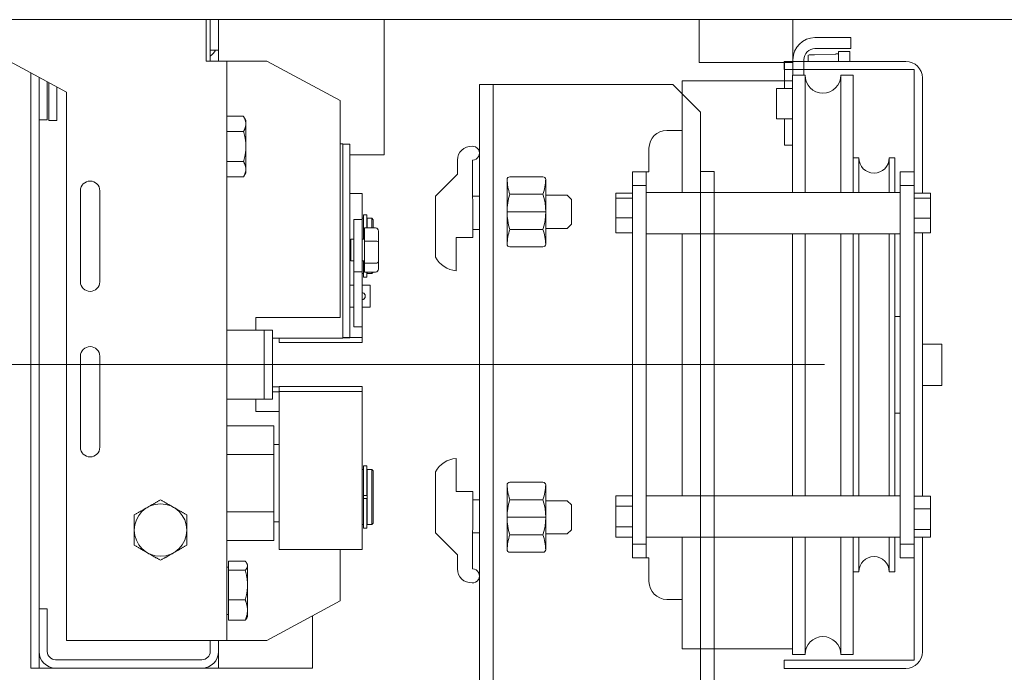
# Model space of a CAD drawing. Header units: millimetres. Extents: x 53458 to 226409, y -124561 to 60561.
# Tile 105 of 133: x 76739 to 77095, y -103774 to -103538. Entities that reach past the tile are written whole.
import ezdxf

# ---------------------------------------------------------------- set-up
doc = ezdxf.new("R2010")
doc.units = ezdxf.units.MM
doc.linetypes.add('SIM-Wegliniec-11.03.2025-Parter$0$ACAD_ISO10W100', pattern=[469.9, 304.8, -76.2, 12.7, -76.2])
doc.layers.add('_xref', color=250, linetype='Continuous')
doc.layers.add('SIM-Wegliniec-11.03.2025-Parter$0$Nowe_A-Winda_Nr_pióra__1', color=250, linetype='Continuous', lineweight=0)

# ---------------------------------------------------------------- blocks, each defined once
blk = doc.blocks.new('SIM-Wegliniec-11.03.2025-Parter')
at = {"layer": 'SIM-Wegliniec-11.03.2025-Parter$0$Nowe_A-Winda_Nr_pióra__1', "linetype": 'Continuous', "lineweight": 13}
for p, q in [((75640.07, -103537.59), (77805.07, -103537.59)), ((75889.57, -103537.59), (76870.58, -103537.59)), ((76755.58, -103563.91), (76706.75, -103537.59)), ((76806.08, -103537.59), (76806.08, -103552.59)), ((76807.58, -103537.59), (76807.58, -103552.59)), ((76810.58, -103552.59), (76810.58, -103537.59)), ((76870.58, -103537.59), (76870.58, -103586.59)), ((76984.58, -103537.59), (76984.58, -103553.09)), ((77018.58, -103537.59), (77018.58, -103557.71)), ((77026.58, -103544.09), (77039.58, -103544.09)), ((77039.58, -103544.09), (77039.58, -103548.09)), ((76807.58, -103548.59), (76810.58, -103548.59)), ((77024.08, -103552.71), (77024.08, -103550.46)), ((77024.21, -103550.42), (77024.17, -103550.42)), ((77024.28, -103550.41), (77024.22, -103550.41)), ((77024.35, -103550.4), (77024.29, -103550.4)), ((77024.45, -103550.39), (77024.37, -103550.39)), ((77024.56, -103550.38), (77024.47, -103550.38)), ((77024.69, -103550.37), (77024.58, -103550.37)), ((77024.83, -103550.36), (77024.71, -103550.36)), ((77024.98, -103550.35), (77024.85, -103550.35)), ((77025.14, -103550.34), (77025, -103550.34)), ((77025.32, -103550.33), (77025.17, -103550.33)), ((77025.54, -103550.32), (77025.35, -103550.32)), ((77025.77, -103550.31), (77025.57, -103550.31)), ((77026.02, -103550.3), (77025.8, -103550.3)), ((77026.32, -103550.29), (77026.05, -103550.29)), ((77026.42, -103550.28), (77026.35, -103550.28)), ((77026.42, -103550.28), (77033.98, -103550.04)), ((77026.58, -103548.09), (77039.58, -103548.09)), ((77033.98, -103550.04), (77034.11, -103550.04)), ((77034.13, -103550.03), (77034.38, -103550.03)), ((77034.39, -103550.02), (77034.58, -103550.02)), ((77034.59, -103550.01), (77034.75, -103550.01)), ((77034.77, -103550), (77034.88, -103550)), ((77034.89, -103549.99), (77034.99, -103549.99)), ((77035, -103549.98), (77035.07, -103549.98)), ((77035.07, -103549.97), (77035.12, -103549.97)), ((77035.15, -103552.71), (77035.15, -103549.11)), ((77035.15, -103549.11), (77039.15, -103549.11)), ((77039.15, -103552.71), (77039.15, -103549.11)), ((76828.04, -103552.59), (76806.08, -103552.59)), ((76813.58, -103762.59), (76813.58, -103552.59)), ((76854.58, -103566.9), (76828.04, -103552.59)), ((76984.58, -103553.09), (77018.58, -103553.09)), ((77015.46, -103552.71), (77059.46, -103552.71)), ((77015.46, -103552.71), (77015.46, -103555.71)), ((77015.58, -103562.59), (77015.58, -103553.09)), ((77022.58, -103557.71), (77022.58, -103552.09)), ((76742.58, -103772.59), (76742.58, -103556.91)), ((77015.46, -103555.71), (77062.46, -103555.71)), ((77018.46, -103600.21), (77018.46, -103557.71)), ((77022.96, -103557.71), (77018.46, -103557.71)), ((77022.96, -103557.71), (77022.96, -103600.21)), ((77035.96, -103600.21), (77035.96, -103557.71)), ((77040.46, -103557.71), (77035.96, -103557.71)), ((77040.46, -103600.21), (77040.46, -103557.71)), ((77062.46, -103555.71), (77062.46, -103769.71)), ((76745.58, -103772.59), (76745.58, -103558.52)), ((76748.58, -103573.94), (76748.58, -103560.14)), ((76749.08, -103561.59), (76749.08, -103574.09)), ((76905.08, -103896.1), (76905.08, -103561.09)), ((76905.08, -103561.09), (76975.08, -103561.09)), ((76910.08, -103896.1), (76910.08, -103561.09)), ((76975.08, -103561.09), (76985.08, -103571.09)), ((76978.46, -103600.21), (76978.46, -103559.78)), ((77018.46, -103559.78), (76978.46, -103559.78)), ((77065.46, -103600.51), (77065.46, -103558.71)), ((76752.08, -103574.09), (76752.08, -103562.03)), ((76755.58, -103762.59), (76755.58, -103563.91)), ((77012.58, -103562.59), (77012.58, -103573.59)), ((77012.58, -103562.59), (77018.46, -103562.59)), ((76854.58, -103645.59), (76854.58, -103566.9)), ((76985.08, -103571.09), (76985.08, -103886.1)), ((76748.58, -103573.94), (76745.58, -103573.94)), ((76749.08, -103574.09), (76752.08, -103574.09)), ((76813.58, -103572.62), (76819.63, -103572.62)), ((76820.48, -103574.09), (76819.64, -103572.64)), ((76820.48, -103593.09), (76820.48, -103574.09)), ((77012.58, -103573.59), (77018.46, -103573.59)), ((77015.58, -103583.09), (77015.58, -103573.59)), ((76813.58, -103578.08), (76819.63, -103578.08)), ((76978.46, -103577.71), (76972.96, -103577.71)), ((76854.58, -103582.59), (76855.58, -103582.59)), ((76855.58, -103653.02), (76855.58, -103582.59)), ((76855.58, -103582.69), (76858.08, -103582.69)), ((76858.08, -103652.92), (76858.08, -103582.69)), ((77018.46, -103583.09), (77015.58, -103583.09)), ((76870.58, -103586.59), (76858.08, -103586.59)), ((76966.46, -103584.21), (76966.46, -103592.71)), ((76813.58, -103589.05), (76819.63, -103589.05)), ((76897.13, -103593.59), (76897.08, -103588.49)), ((76902.58, -103588.49), (76902.63, -103616.59)), ((77042.46, -103587.71), (77040.46, -103587.71)), ((77042.46, -103587.71), (77042.46, -103600.21)), ((77053.46, -103600.21), (77053.46, -103587.71)), ((77055.46, -103587.71), (77053.46, -103587.71)), ((77055.46, -103600.21), (77055.46, -103587.71)), ((76820.48, -103593.09), (76819.64, -103594.54)), ((76897.13, -103593.59), (76889.13, -103601.59)), ((76960.46, -103592.71), (76960.46, -103732.71)), ((76966.46, -103592.71), (76960.46, -103592.71)), ((76965.46, -103732.71), (76965.46, -103592.71)), ((76990.08, -103592.59), (76985.08, -103592.59)), ((76990.08, -103937.6), (76990.08, -103592.59)), ((77057.46, -103592.71), (77057.46, -103732.71)), ((77062.46, -103592.71), (77057.46, -103592.71)), ((76813.58, -103594.56), (76819.63, -103594.56)), ((76915.08, -103618.94), (76915.08, -103595.54)), ((76916.08, -103594.54), (76928.08, -103594.54)), ((76929.08, -103618.94), (76929.08, -103595.54)), ((76760.58, -103599.59), (76760.58, -103632.59)), ((76767.58, -103632.59), (76767.58, -103599.59)), ((76858.08, -103600.59), (76862.58, -103600.59)), ((76862.58, -103654.59), (76862.58, -103600.59)), ((76916.08, -103600.89), (76928.08, -103600.89)), ((76960.46, -103600.51), (76954.46, -103600.51)), ((76954.46, -103600.51), (76954.46, -103614.91)), ((76960.46, -103597.71), (76965.46, -103597.71)), ((76965.46, -103600.21), (77057.46, -103600.21)), ((77057.46, -103597.71), (77062.46, -103597.71)), ((77062.46, -103600.51), (77068.46, -103600.51)), ((77068.46, -103614.91), (77068.46, -103600.51)), ((76889.13, -103623.69), (76889.13, -103601.59)), ((76905.08, -103601.59), (76902.63, -103601.59)), ((76936.85, -103601.24), (76929.08, -103601.24)), ((76936.85, -103601.24), (76938.35, -103602.74)), ((76938.35, -103602.74), (76938.35, -103611.74)), ((76960.46, -103602.27), (76954.46, -103602.27)), ((77062.46, -103602.28), (77068.46, -103602.28)), ((76915.08, -103607.24), (76929.08, -103607.24)), ((76862.58, -103610.03), (76859.58, -103610.03)), ((76859.58, -103610.03), (76859.58, -103648.87)), ((76862.58, -103609.59), (76863.08, -103609.59)), ((76863.08, -103608.29), (76863.08, -103617.19)), ((76863.08, -103608.29), (76864.28, -103608.29)), ((76864.28, -103608.29), (76864.28, -103613.06)), ((76864.28, -103610.09), (76864.38, -103610.09)), ((76864.38, -103609.59), (76864.38, -103613.06)), ((76864.38, -103609.59), (76866.08, -103609.59)), ((76866.08, -103613.06), (76866.08, -103609.59)), ((76866.58, -103610.09), (76866.08, -103609.59)), ((76866.58, -103610.09), (76866.58, -103613.06)), ((76938.35, -103611.74), (76936.85, -103613.24)), ((76960.46, -103609.47), (76954.46, -103609.47)), ((77062.46, -103609.48), (77068.46, -103609.48)), ((76867.48, -103613.06), (76863.48, -103613.06)), ((76863.48, -103613.06), (76863.48, -103629.12)), ((76868.48, -103627.98), (76868.48, -103614.21)), ((76905.08, -103613.59), (76902.63, -103613.59)), ((76916.08, -103613.59), (76928.08, -103613.59)), ((76936.85, -103613.24), (76929.08, -103613.24)), ((76960.46, -103614.91), (76954.46, -103614.91)), ((76965.46, -103615.21), (77057.46, -103615.21)), ((76978.46, -103615.21), (76978.46, -103710.21)), ((77018.46, -103710.21), (77018.46, -103615.21)), ((77022.96, -103615.21), (77022.96, -103710.21)), ((77035.96, -103710.21), (77035.96, -103615.21)), ((77040.46, -103710.21), (77040.46, -103615.21)), ((77042.46, -103615.21), (77042.46, -103710.21)), ((77053.46, -103710.21), (77053.46, -103615.21)), ((77055.46, -103710.21), (77055.46, -103615.21)), ((77062.46, -103614.91), (77068.46, -103614.91)), ((77065.46, -103710.28), (77065.46, -103614.91)), ((76858.48, -103618.09), (76858.08, -103618.09)), ((76858.48, -103618.69), (76858.08, -103618.69)), ((76858.48, -103624.99), (76858.48, -103617.19)), ((76859.58, -103617.19), (76858.48, -103617.19)), ((76863.48, -103617.19), (76862.58, -103617.19)), ((76867.48, -103617.87), (76863.48, -103617.87)), ((76896.63, -103616.59), (76896.63, -103628.59)), ((76902.63, -103616.59), (76896.63, -103616.59)), ((76916.08, -103619.94), (76928.08, -103619.94)), ((76858.08, -103623.5), (76858.48, -103623.5)), ((76858.48, -103624.09), (76858.08, -103624.09)), ((76859.58, -103624.99), (76858.48, -103624.99)), ((76863.48, -103624.99), (76862.58, -103624.99)), ((76863.08, -103624.99), (76863.08, -103630.89)), ((76867.48, -103625.9), (76863.48, -103625.9)), ((76862.58, -103628.95), (76859.58, -103628.95)), ((76862.58, -103629.59), (76863.08, -103629.59)), ((76867.48, -103629.12), (76863.48, -103629.12)), ((76864.28, -103629.12), (76864.28, -103630.89)), ((76864.38, -103629.12), (76864.38, -103629.59)), ((76864.38, -103629.59), (76866.08, -103629.59)), ((76866.08, -103629.59), (76866.08, -103629.12)), ((76866.55, -103629.12), (76866.08, -103629.59)), ((76863.08, -103630.89), (76864.28, -103630.89)), ((76858.08, -103633.81), (76859.58, -103633.81)), ((76862.58, -103633.81), (76865.48, -103633.81)), ((76865.48, -103633.81), (76865.48, -103641.81)), ((76858.08, -103641.81), (76859.58, -103641.81)), ((76862.58, -103641.81), (76865.48, -103641.81)), ((76824.08, -103650.09), (76824.08, -103645.59)), ((76824.08, -103645.59), (76854.58, -103645.59)), ((77057.46, -103645.21), (77055.46, -103645.21)), ((76830.08, -103650.09), (76813.58, -103650.09)), ((76827.08, -103650.09), (76827.08, -103675.09)), ((76830.08, -103675.09), (76830.08, -103650.09)), ((76862.58, -103648.87), (76859.58, -103648.87)), ((76830.08, -103653.02), (76855.58, -103653.02)), ((76832.58, -103653.02), (76832.58, -103654.59)), ((76832.58, -103654.59), (76862.58, -103654.59)), ((76862.58, -103652.81), (76855.58, -103652.81)), ((76855.58, -103652.92), (76858.08, -103652.92)), ((77065.46, -103655.21), (77072.46, -103655.21)), ((77072.46, -103655.21), (77072.46, -103670.21)), ((76760.58, -103659.59), (76760.58, -103692.59)), ((76767.58, -103692.59), (76767.58, -103659.59)), ((76830.08, -103670.72), (76832.58, -103670.72)), ((76832.58, -103670.59), (76832.58, -103729.59)), ((76862.58, -103670.59), (76832.58, -103670.59)), ((76832.58, -103672.37), (76862.58, -103672.37)), ((76862.58, -103729.59), (76862.58, -103670.59)), ((77065.46, -103670.21), (77072.46, -103670.21)), ((76813.58, -103675.09), (76830.08, -103675.09)), ((76824.08, -103679.59), (76824.08, -103675.09)), ((76832.58, -103672.52), (76830.08, -103672.52)), ((76832.58, -103679.59), (76824.08, -103679.59)), ((77057.46, -103680.21), (77055.46, -103680.21)), ((76830.58, -103684.81), (76813.58, -103684.81)), ((76830.58, -103726.38), (76830.58, -103684.81)), ((76830.58, -103691.59), (76832.58, -103691.59)), ((76830.58, -103695.2), (76813.58, -103695.2)), ((76896.63, -103708.59), (76896.63, -103696.6)), ((76862.58, -103700.59), (76863.08, -103700.59)), ((76863.08, -103699.29), (76863.08, -103721.89)), ((76863.08, -103699.29), (76864.28, -103699.29)), ((76864.28, -103699.29), (76864.28, -103710.09)), ((76864.38, -103700.59), (76864.38, -103720.59)), ((76864.38, -103700.59), (76866.08, -103700.59)), ((76866.08, -103720.59), (76866.08, -103700.59)), ((76866.58, -103701.09), (76866.08, -103700.59)), ((76864.28, -103701.09), (76864.38, -103701.09)), ((76866.58, -103701.09), (76866.58, -103720.09)), ((76889.13, -103701.49), (76889.13, -103723.59)), ((76915.08, -103706.24), (76915.08, -103729.65)), ((76916.08, -103705.24), (76928.08, -103705.24)), ((76929.08, -103706.24), (76929.08, -103729.65)), ((76863.08, -103710.09), (76864.28, -103710.09)), ((76863.08, -103711.09), (76864.28, -103711.09)), ((76864.28, -103711.09), (76864.28, -103721.89)), ((76902.63, -103708.59), (76896.63, -103708.59)), ((76902.58, -103736.7), (76902.63, -103708.59)), ((76905.08, -103711.59), (76902.63, -103711.59)), ((76916.08, -103711.59), (76928.08, -103711.59)), ((76960.46, -103710.2), (76954.46, -103710.2)), ((76954.46, -103710.2), (76954.46, -103725.22)), ((76965.46, -103710.21), (77057.46, -103710.21)), ((77062.46, -103710.28), (77068.46, -103710.28)), ((77068.46, -103725.14), (77068.46, -103710.28)), ((76936.85, -103711.95), (76929.08, -103711.95)), ((76938.35, -103713.45), (76936.85, -103711.95)), ((76938.35, -103722.45), (76938.35, -103713.45)), ((76960.46, -103713.96), (76954.46, -103713.96)), ((77062.46, -103714.9), (77068.46, -103714.9)), ((76780.08, -103728.08), (76780.08, -103717.11)), ((76799.08, -103717.11), (76799.08, -103728.08)), ((76830.58, -103715.99), (76813.58, -103715.99)), ((76915.08, -103717.95), (76929.08, -103717.95)), ((76830.58, -103719.59), (76832.58, -103719.59)), ((76862.58, -103720.59), (76863.08, -103720.59)), ((76863.08, -103721.89), (76864.28, -103721.89)), ((76864.28, -103720.09), (76864.38, -103720.09)), ((76864.38, -103720.59), (76866.08, -103720.59)), ((76866.58, -103720.09), (76866.08, -103720.59)), ((76960.46, -103721.46), (76954.46, -103721.46)), ((77062.46, -103722.33), (77068.46, -103722.33)), ((76897.13, -103731.59), (76889.13, -103723.59)), ((76905.08, -103723.59), (76902.63, -103723.59)), ((76916.08, -103724.3), (76928.08, -103724.3)), ((76936.85, -103723.95), (76929.08, -103723.95)), ((76936.85, -103723.95), (76938.35, -103722.45)), ((76960.46, -103725.22), (76954.46, -103725.22)), ((76965.46, -103725.21), (77057.46, -103725.21)), ((76978.46, -103725.21), (76978.46, -103765.64)), ((77018.46, -103767.71), (77018.46, -103725.21)), ((77022.96, -103725.21), (77022.96, -103767.71)), ((77035.96, -103767.71), (77035.96, -103725.21)), ((77040.46, -103767.71), (77040.46, -103725.21)), ((77042.46, -103725.21), (77042.46, -103737.71)), ((77053.46, -103737.71), (77053.46, -103725.21)), ((77055.46, -103737.71), (77055.46, -103725.21)), ((77062.46, -103725.14), (77068.46, -103725.14)), ((77065.46, -103766.71), (77065.46, -103725.14)), ((76830.58, -103726.38), (76813.58, -103726.38)), ((76965.46, -103727.71), (76960.46, -103727.71)), ((77062.46, -103727.71), (77057.46, -103727.71)), ((76832.58, -103729.59), (76862.58, -103729.59)), ((76854.58, -103748.29), (76854.58, -103729.59)), ((76897.13, -103731.59), (76897.08, -103736.7)), ((76916.08, -103730.65), (76928.08, -103730.65)), ((76960.46, -103732.71), (76966.46, -103732.71)), ((76966.46, -103732.71), (76966.46, -103741.21)), ((77057.46, -103732.71), (77062.46, -103732.71)), ((76814.18, -103735.99), (76813.58, -103735.99)), ((76814.18, -103733.89), (76820.23, -103733.89)), ((76814.18, -103755.3), (76814.18, -103733.89)), ((76821.08, -103735.09), (76820.81, -103734.64)), ((76821.08, -103754.09), (76821.08, -103735.09)), ((76814.18, -103737.17), (76820.23, -103737.17)), ((77042.46, -103737.71), (77040.46, -103737.71)), ((77055.46, -103737.71), (77053.46, -103737.71)), ((76814.18, -103747.88), (76820.23, -103747.88)), ((76828.04, -103762.59), (76854.58, -103748.29)), ((76978.46, -103747.71), (76972.96, -103747.71)), ((76745.58, -103751.1), (76748.58, -103751.1)), ((76748.58, -103766.59), (76748.58, -103751.1)), ((76814.18, -103753.19), (76813.58, -103753.19)), ((76821.08, -103754.09), (76820.81, -103754.55)), ((76844.58, -103772.59), (76844.58, -103753.68)), ((76814.18, -103755.3), (76820.23, -103755.3)), ((76755.58, -103762.59), (76828.04, -103762.59)), ((76807.58, -103762.59), (76807.58, -103766.59)), ((76810.58, -103772.59), (76810.58, -103762.59)), ((77018.46, -103765.64), (76978.46, -103765.64)), ((77022.96, -103767.71), (77018.46, -103767.71)), ((77040.46, -103767.71), (77035.96, -103767.71)), ((76804.58, -103769.59), (76751.58, -103769.59)), ((77015.46, -103772.71), (77015.46, -103769.71)), ((77015.46, -103769.71), (77062.46, -103769.71)), ((76742.58, -103772.59), (76844.58, -103772.59)), ((77059.46, -103772.71), (77015.46, -103772.71))]:
    blk.add_line(p, q, dxfattribs=at)
at = {"layer": 'SIM-Wegliniec-11.03.2025-Parter$0$Nowe_A-Winda_Nr_pióra__1', "linetype": 'SIM-Wegliniec-11.03.2025-Parter$0$ACAD_ISO10W100', "lineweight": 13}
for p, q in [((77030.08, -103662.59), (75730.07, -103662.59)), ((76932.12, -103662.59), (76881.15, -103662.59)), ((76918.77, -103662.59), (76897.39, -103662.59))]:
    blk.add_line(p, q, dxfattribs=at)
at = {"layer": 'SIM-Wegliniec-11.03.2025-Parter$0$Nowe_A-Winda_Nr_pióra__1', "linetype": 'Continuous', "lineweight": 13, "flags": 128}
for points in [[(76820.48, -103575.35), (76820.48, -103575.24), (76820.47, -103575.13), (76820.46, -103575.02), (76820.45, -103574.92), (76820.44, -103574.81), (76820.42, -103574.7), (76820.41, -103574.59), (76820.38, -103574.48), (76820.36, -103574.37), (76820.33, -103574.26), (76820.3, -103574.15), (76820.27, -103574.04), (76820.23, -103573.93), (76820.19, -103573.81), (76820.15, -103573.7), (76820.11, -103573.59), (76820.06, -103573.47), (76820.01, -103573.35), (76819.95, -103573.24), (76819.89, -103573.12), (76819.83, -103573), (76819.77, -103572.87), (76819.7, -103572.75), (76819.63, -103572.62)], [(76819.63, -103578.08), (76819.7, -103577.95), (76819.77, -103577.83), (76819.83, -103577.71), (76819.89, -103577.59), (76819.95, -103577.47), (76820.01, -103577.35), (76820.06, -103577.23), (76820.11, -103577.12), (76820.15, -103577), (76820.19, -103576.89), (76820.23, -103576.78), (76820.27, -103576.67), (76820.3, -103576.55), (76820.33, -103576.44), (76820.36, -103576.33), (76820.38, -103576.22), (76820.41, -103576.11), (76820.42, -103576.01), (76820.44, -103575.9), (76820.45, -103575.79), (76820.46, -103575.68), (76820.47, -103575.57), (76820.48, -103575.46), (76820.48, -103575.35)], [(76820.48, -103583.56), (76820.48, -103583.34), (76820.47, -103583.12), (76820.46, -103582.91), (76820.45, -103582.69), (76820.44, -103582.47), (76820.42, -103582.25), (76820.41, -103582.03), (76820.38, -103581.81), (76820.36, -103581.59), (76820.33, -103581.37), (76820.3, -103581.15), (76820.27, -103580.92), (76820.23, -103580.7), (76820.19, -103580.47), (76820.15, -103580.24), (76820.11, -103580.01), (76820.06, -103579.78), (76820.01, -103579.54), (76819.95, -103579.31), (76819.89, -103579.07), (76819.83, -103578.83), (76819.77, -103578.58), (76819.7, -103578.33), (76819.63, -103578.08)], [(76819.63, -103589.05), (76819.7, -103588.8), (76819.77, -103588.55), (76819.83, -103588.3), (76819.89, -103588.06), (76819.95, -103587.82), (76820.01, -103587.58), (76820.06, -103587.35), (76820.11, -103587.12), (76820.15, -103586.89), (76820.19, -103586.66), (76820.23, -103586.43), (76820.27, -103586.21), (76820.3, -103585.98), (76820.33, -103585.76), (76820.36, -103585.54), (76820.38, -103585.32), (76820.41, -103585.1), (76820.42, -103584.88), (76820.44, -103584.66), (76820.45, -103584.44), (76820.46, -103584.22), (76820.47, -103584), (76820.48, -103583.78), (76820.48, -103583.56)], [(76820.48, -103591.81), (76820.48, -103591.7), (76820.47, -103591.59), (76820.46, -103591.48), (76820.45, -103591.37), (76820.44, -103591.26), (76820.42, -103591.15), (76820.41, -103591.03), (76820.38, -103590.92), (76820.36, -103590.81), (76820.33, -103590.7), (76820.3, -103590.59), (76820.27, -103590.48), (76820.23, -103590.36), (76820.19, -103590.25), (76820.15, -103590.14), (76820.11, -103590.02), (76820.06, -103589.9), (76820.01, -103589.79), (76819.95, -103589.67), (76819.89, -103589.55), (76819.83, -103589.42), (76819.77, -103589.3), (76819.7, -103589.18), (76819.63, -103589.05)], [(76819.63, -103594.56), (76819.7, -103594.44), (76819.77, -103594.31), (76819.83, -103594.19), (76819.89, -103594.07), (76819.95, -103593.95), (76820.01, -103593.83), (76820.06, -103593.71), (76820.11, -103593.59), (76820.15, -103593.48), (76820.19, -103593.36), (76820.23, -103593.25), (76820.27, -103593.13), (76820.3, -103593.02), (76820.33, -103592.91), (76820.36, -103592.8), (76820.38, -103592.69), (76820.41, -103592.58), (76820.42, -103592.47), (76820.44, -103592.36), (76820.45, -103592.25), (76820.46, -103592.14), (76820.47, -103592.03), (76820.48, -103591.92), (76820.48, -103591.81)], [(76819.64, -103594.54), (76819.63, -103594.55), (76819.63, -103594.56)], [(76862.58, -103636.57), (76862.73, -103636.59), (76862.88, -103636.63), (76863.03, -103636.69), (76863.16, -103636.77), (76863.29, -103636.86), (76863.4, -103636.96), (76863.49, -103637.08), (76863.57, -103637.21), (76863.64, -103637.36), (76863.69, -103637.51), (76863.72, -103637.66), (76863.73, -103637.81), (76863.72, -103637.97), (76863.69, -103638.12), (76863.64, -103638.27), (76863.57, -103638.41), (76863.49, -103638.54), (76863.4, -103638.66), (76863.29, -103638.76), (76863.16, -103638.86), (76863.03, -103638.93), (76862.88, -103639), (76862.73, -103639.04), (76862.58, -103639.06)], [(76862.58, -103639.05), (76862.65, -103639.04), (76862.73, -103639.03), (76862.81, -103639.01), (76862.88, -103638.98), (76862.96, -103638.96), (76863.03, -103638.92), (76863.1, -103638.89), (76863.16, -103638.85), (76863.23, -103638.8), (76863.29, -103638.76), (76863.34, -103638.71), (76863.39, -103638.65), (76863.44, -103638.6), (76863.49, -103638.53), (76863.53, -103638.47), (76863.57, -103638.4), (76863.61, -103638.33), (76863.64, -103638.26), (76863.67, -103638.19), (76863.69, -103638.11), (76863.7, -103638.04), (76863.72, -103637.96), (76863.72, -103637.88), (76863.73, -103637.81)], [(76784.64, -103714.48), (76785.02, -103714.26), (76785.21, -103714.15), (76785.4, -103714.04), (76785.59, -103713.93), (76785.78, -103713.82), (76785.97, -103713.71), (76786.16, -103713.6), (76786.35, -103713.49), (76786.54, -103713.38), (76786.73, -103713.27), (76786.92, -103713.16), (76787.12, -103713.05), (76787.31, -103712.93), (76787.51, -103712.82), (76787.7, -103712.71), (76787.9, -103712.59), (76788.1, -103712.48), (76788.31, -103712.36), (76788.51, -103712.24), (76788.72, -103712.12), (76788.93, -103712), (76789.14, -103711.88), (76789.36, -103711.75), (76789.58, -103711.62)], [(76789.58, -103711.62), (76789.8, -103711.75), (76790.01, -103711.88), (76790.22, -103712), (76790.43, -103712.12), (76790.64, -103712.24), (76790.85, -103712.36), (76791.05, -103712.48), (76791.25, -103712.59), (76791.45, -103712.71), (76791.65, -103712.82), (76791.84, -103712.93), (76792.04, -103713.05), (76792.23, -103713.16), (76792.43, -103713.27), (76792.62, -103713.38), (76792.81, -103713.49), (76793, -103713.6), (76793.19, -103713.71), (76793.38, -103713.82), (76793.57, -103713.93), (76793.76, -103714.04), (76793.95, -103714.15), (76794.14, -103714.26), (76794.33, -103714.37)], [(76780.08, -103717.11), (76780.3, -103716.98), (76780.51, -103716.86), (76780.72, -103716.74), (76780.93, -103716.62), (76781.14, -103716.5), (76781.35, -103716.38), (76781.55, -103716.26), (76781.75, -103716.14), (76781.95, -103716.03), (76782.15, -103715.91), (76782.34, -103715.8), (76782.54, -103715.69), (76782.73, -103715.58), (76782.93, -103715.47), (76783.12, -103715.35), (76783.31, -103715.24), (76783.5, -103715.13), (76783.69, -103715.02), (76783.88, -103714.92), (76784.07, -103714.81), (76784.26, -103714.7), (76784.45, -103714.59), (76784.64, -103714.48)], [(76794.33, -103714.37), (76794.52, -103714.48), (76794.71, -103714.59), (76794.9, -103714.7), (76795.09, -103714.81), (76795.28, -103714.92), (76795.47, -103715.02), (76795.66, -103715.13), (76795.85, -103715.24), (76796.04, -103715.35), (76796.23, -103715.47), (76796.42, -103715.58), (76796.62, -103715.69), (76796.81, -103715.8), (76797.01, -103715.91), (76797.2, -103716.03), (76797.4, -103716.14), (76797.6, -103716.26), (76797.81, -103716.38), (76798.01, -103716.5), (76798.22, -103716.62), (76798.43, -103716.74), (76798.64, -103716.86), (76798.86, -103716.98), (76799.08, -103717.11)], [(76784.64, -103730.71), (76784.45, -103730.6), (76784.26, -103730.49), (76784.07, -103730.38), (76783.88, -103730.27), (76783.69, -103730.16), (76783.5, -103730.05), (76783.31, -103729.94), (76783.12, -103729.83), (76782.93, -103729.72), (76782.73, -103729.61), (76782.54, -103729.5), (76782.34, -103729.39), (76782.15, -103729.28), (76781.95, -103729.16), (76781.75, -103729.05), (76781.55, -103728.93), (76781.35, -103728.81), (76781.14, -103728.69), (76780.93, -103728.57), (76780.72, -103728.45), (76780.51, -103728.33), (76780.3, -103728.21), (76780.08, -103728.08)], [(76799.08, -103728.08), (76798.86, -103728.21), (76798.64, -103728.33), (76798.43, -103728.45), (76798.22, -103728.57), (76798.01, -103728.69), (76797.81, -103728.81), (76797.6, -103728.93), (76797.4, -103729.05), (76797.2, -103729.16), (76797.01, -103729.28), (76796.81, -103729.39), (76796.62, -103729.5), (76796.42, -103729.61), (76796.23, -103729.72), (76796.04, -103729.83), (76795.85, -103729.94), (76795.66, -103730.05), (76795.47, -103730.16), (76795.28, -103730.27), (76795.09, -103730.38), (76794.9, -103730.49), (76794.71, -103730.6), (76794.52, -103730.71), (76794.33, -103730.82)], [(76789.58, -103733.56), (76789.36, -103733.44), (76789.14, -103733.31), (76788.93, -103733.19), (76788.72, -103733.07), (76788.51, -103732.95), (76788.31, -103732.83), (76788.1, -103732.71), (76787.9, -103732.6), (76787.7, -103732.48), (76787.51, -103732.37), (76787.31, -103732.26), (76787.12, -103732.14), (76786.92, -103732.03), (76786.73, -103731.92), (76786.54, -103731.81), (76786.35, -103731.7), (76786.16, -103731.59), (76785.97, -103731.48), (76785.78, -103731.37), (76785.59, -103731.26), (76785.4, -103731.15), (76785.21, -103731.04), (76785.02, -103730.93), (76784.64, -103730.71)], [(76794.33, -103730.82), (76794.14, -103730.93), (76793.95, -103731.04), (76793.76, -103731.15), (76793.57, -103731.26), (76793.38, -103731.37), (76793.19, -103731.48), (76793, -103731.59), (76792.81, -103731.7), (76792.62, -103731.81), (76792.43, -103731.92), (76792.23, -103732.03), (76792.04, -103732.14), (76791.84, -103732.26), (76791.65, -103732.37), (76791.45, -103732.48), (76791.25, -103732.6), (76791.05, -103732.71), (76790.85, -103732.83), (76790.64, -103732.95), (76790.43, -103733.07), (76790.22, -103733.19), (76790.01, -103733.31), (76789.8, -103733.44), (76789.58, -103733.56)], [(76821.08, -103735.53), (76821.08, -103735.46), (76821.07, -103735.4), (76821.06, -103735.33), (76821.05, -103735.27), (76821.04, -103735.2), (76821.03, -103735.14), (76821.01, -103735.07), (76820.98, -103735.01), (76820.96, -103734.94), (76820.93, -103734.87), (76820.9, -103734.81), (76820.87, -103734.74), (76820.83, -103734.67), (76820.79, -103734.6), (76820.75, -103734.54), (76820.71, -103734.47), (76820.66, -103734.4), (76820.61, -103734.33), (76820.55, -103734.26), (76820.49, -103734.18), (76820.43, -103734.11), (76820.37, -103734.04), (76820.3, -103733.96), (76820.23, -103733.89)], [(76820.23, -103737.17), (76820.3, -103737.1), (76820.37, -103737.02), (76820.43, -103736.95), (76820.49, -103736.88), (76820.55, -103736.8), (76820.61, -103736.73), (76820.66, -103736.66), (76820.71, -103736.59), (76820.75, -103736.52), (76820.79, -103736.46), (76820.83, -103736.39), (76820.87, -103736.32), (76820.9, -103736.25), (76820.93, -103736.19), (76820.96, -103736.12), (76820.98, -103736.05), (76821.01, -103735.99), (76821.03, -103735.92), (76821.04, -103735.86), (76821.05, -103735.79), (76821.06, -103735.73), (76821.07, -103735.66), (76821.08, -103735.6), (76821.08, -103735.53)], [(76821.08, -103742.52), (76821.08, -103742.31), (76821.07, -103742.1), (76821.06, -103741.88), (76821.05, -103741.67), (76821.04, -103741.45), (76821.03, -103741.24), (76821.01, -103741.03), (76820.98, -103740.81), (76820.96, -103740.6), (76820.93, -103740.38), (76820.9, -103740.16), (76820.87, -103739.95), (76820.83, -103739.73), (76820.79, -103739.51), (76820.75, -103739.28), (76820.71, -103739.06), (76820.66, -103738.83), (76820.61, -103738.6), (76820.55, -103738.37), (76820.49, -103738.14), (76820.43, -103737.9), (76820.37, -103737.66), (76820.3, -103737.42), (76820.23, -103737.17)], [(76820.23, -103747.88), (76820.3, -103747.63), (76820.37, -103747.39), (76820.43, -103747.15), (76820.49, -103746.91), (76820.55, -103746.68), (76820.61, -103746.45), (76820.66, -103746.22), (76820.71, -103745.99), (76820.75, -103745.77), (76820.79, -103745.54), (76820.83, -103745.32), (76820.87, -103745.1), (76820.9, -103744.88), (76820.93, -103744.67), (76820.96, -103744.45), (76820.98, -103744.24), (76821.01, -103744.02), (76821.03, -103743.81), (76821.04, -103743.59), (76821.05, -103743.38), (76821.06, -103743.17), (76821.07, -103742.95), (76821.08, -103742.74), (76821.08, -103742.52)], [(76821.08, -103751.59), (76821.08, -103751.44), (76821.07, -103751.29), (76821.06, -103751.14), (76821.05, -103751), (76821.04, -103750.85), (76821.03, -103750.7), (76821.01, -103750.55), (76820.98, -103750.4), (76820.96, -103750.25), (76820.93, -103750.1), (76820.9, -103749.95), (76820.87, -103749.8), (76820.83, -103749.65), (76820.79, -103749.5), (76820.75, -103749.34), (76820.71, -103749.19), (76820.66, -103749.03), (76820.61, -103748.87), (76820.55, -103748.71), (76820.49, -103748.55), (76820.43, -103748.38), (76820.37, -103748.22), (76820.3, -103748.05), (76820.23, -103747.88)], [(76820.23, -103755.3), (76820.3, -103755.13), (76820.37, -103754.96), (76820.43, -103754.8), (76820.49, -103754.63), (76820.55, -103754.47), (76820.61, -103754.31), (76820.66, -103754.15), (76820.71, -103753.99), (76820.75, -103753.84), (76820.79, -103753.68), (76820.83, -103753.53), (76820.87, -103753.38), (76820.9, -103753.23), (76820.93, -103753.08), (76820.96, -103752.93), (76820.98, -103752.78), (76821.01, -103752.63), (76821.03, -103752.48), (76821.04, -103752.33), (76821.05, -103752.18), (76821.06, -103752.03), (76821.07, -103751.89), (76821.08, -103751.74), (76821.08, -103751.59)], [(76820.81, -103754.55), (76820.8, -103754.58), (76820.78, -103754.61), (76820.76, -103754.64), (76820.74, -103754.67), (76820.72, -103754.7), (76820.7, -103754.73), (76820.68, -103754.76), (76820.66, -103754.79), (76820.64, -103754.82), (76820.61, -103754.85), (76820.59, -103754.88), (76820.57, -103754.92), (76820.54, -103754.95), (76820.52, -103754.98), (76820.49, -103755.01), (76820.46, -103755.04), (76820.44, -103755.07), (76820.41, -103755.1), (76820.38, -103755.14), (76820.35, -103755.17), (76820.32, -103755.2), (76820.29, -103755.23), (76820.26, -103755.27), (76820.23, -103755.3)]]:
    blk.add_lwpolyline(points, dxfattribs=at)
at = {"layer": 'SIM-Wegliniec-11.03.2025-Parter$0$Nowe_A-Winda_Nr_pióra__1', "linetype": 'Continuous', "lineweight": 13}
blk.add_circle((76789.58, -103722.59), 9.5, dxfattribs=at)
for centre, radius, start, end in [((77026.58, -103552.09), 8, 90, 180), ((76802.58, -103544.59), 8, 308.6822, 330), ((77026.58, -103552.09), 4, 90, 180), ((77059.46, -103558.71), 6, 0, 90), ((77029.46, -103557.71), 6.5, 180, 0), ((76751.58, -103558.59), 6, 179.3329, 180), ((76755.08, -103561.59), 6, 169.1849, 180), ((76972.96, -103584.21), 6.5, 90, 180), ((76902.08, -103588.49), 5, 86.6412, 180), ((76902.58, -103585.99), 2.5, 270, 94.7508), ((77047.96, -103587.71), 5.5, 180, 0), ((76764.08, -103599.59), 3.5, 0, 180), ((76916.08, -103595.54), 1, 90, 180), ((76916.08, -103595.54), 1, 90, 180), ((76935.74, -103594.54), 20.67, 182.2747, 197.8966), ((76928.08, -103595.54), 1, 0, 90), ((76908.41, -103594.54), 20.67, 342.1034, 357.7253), ((76935.74, -103607.24), 20.67, 162.1034, 197.8966), ((76908.41, -103607.24), 20.67, 342.1034, 17.8966), ((76935.74, -103619.94), 20.67, 162.1034, 177.7253), ((76908.41, -103619.94), 20.67, 2.2747, 17.8966), ((76916.08, -103618.94), 1, 180, 270), ((76928.08, -103618.94), 1, 270, 0), ((76897.44, -103619.16), 9.46, 208.6009, 265.0942), ((76764.08, -103632.59), 3.5, 180, 0), ((76764.08, -103659.59), 3.5, 0, 180), ((76764.08, -103692.59), 3.5, 180, 0), ((76897.44, -103706.03), 9.46, 94.9058, 151.3991), ((76916.08, -103706.24), 1, 90, 180), ((76935.74, -103705.24), 20.67, 182.2747, 197.8966), ((76928.08, -103706.24), 1, 0, 90), ((76908.41, -103705.24), 20.67, 342.1034, 357.7253), ((76935.74, -103717.95), 20.67, 162.1034, 197.8966), ((76908.41, -103717.95), 20.67, 342.1034, 17.8966), ((76935.74, -103730.65), 20.67, 162.1034, 177.7253), ((76908.41, -103730.65), 20.67, 2.2747, 17.8966), ((76916.08, -103729.65), 1, 180, 270), ((76916.08, -103729.65), 1, 180, 270), ((76928.08, -103729.65), 1, 270, 0), ((77047.96, -103737.71), 5.5, 0, 180), ((76902.08, -103736.7), 5, 180, 273.3588), ((76902.58, -103739.2), 2.5, 265.2492, 90), ((76972.96, -103741.21), 6.5, 180, 270), ((77029.46, -103767.71), 6.5, 0, 180), ((76751.58, -103766.59), 6, 180, 270), ((76751.58, -103766.59), 3, 180, 270), ((76804.58, -103766.59), 3, 270, 0), ((76804.58, -103766.59), 6, 270, 0), ((77059.46, -103766.71), 6, 270, 0)]:
    blk.add_arc(centre, radius, start, end, dxfattribs=at)
for centre, major_axis, ratio, start_param, end_param in [((76867.48, -103614.21), (0, 1.15), 0.87165, 4.712389, 6.283185), ((76867.48, -103618.33), (1, 0), 0.460205, 0, 1.570796), ((76867.48, -103625.22), (1, 0), 0.687045, 4.712389, 6.283185), ((76867.48, -103627.98), (0, 1.15), 0.87165, 3.141593, 4.712389)]:
    blk.add_ellipse(centre, major_axis=major_axis, ratio=ratio, start_param=start_param, end_param=end_param, dxfattribs=at)

msp = doc.modelspace()

# ---------------------------------------------------------------- block references
at = {"layer": '_xref'}
msp.add_blockref('SIM-Wegliniec-11.03.2025-Parter', (0, 0), dxfattribs=at)

doc.saveas('drawing.dxf')
